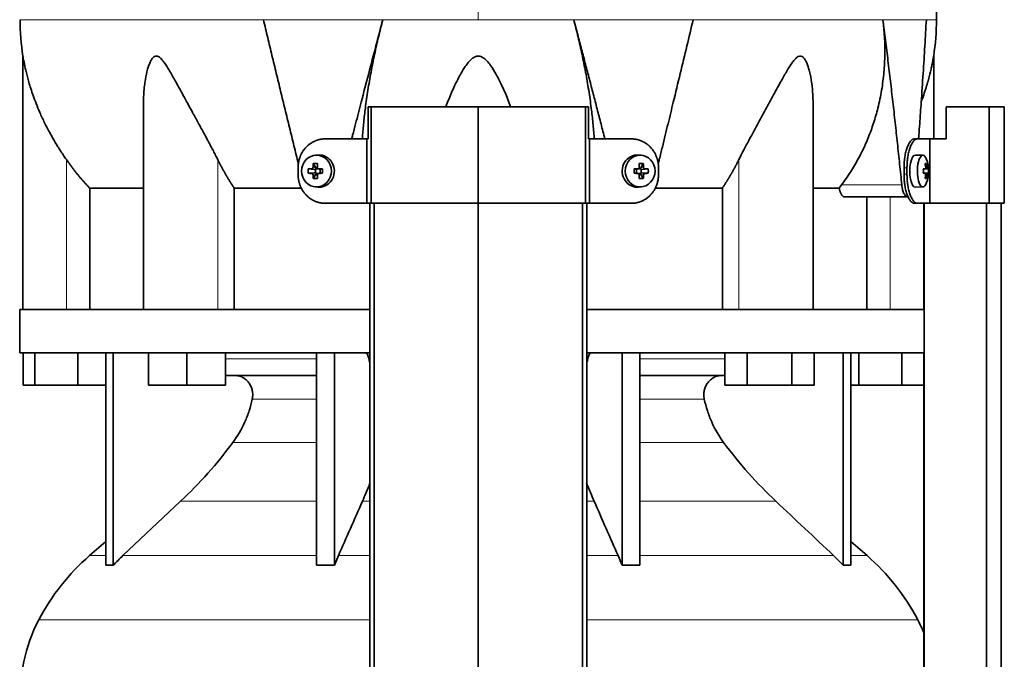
# Model space of a CAD drawing. Header units: millimetres. Extents: x 432 to 1317, y -1117 to 1316.
# Tile 20 of 26: x 440 to 746, y 388 to 587. Entities that reach past the tile are written whole.
import ezdxf

# ---------------------------------------------------------------- set-up
doc = ezdxf.new("R2010")
doc.units = ezdxf.units.MM
for name, color, linetype in [('LOW_334-1', 7, 'Continuous'), ('M5X8_UNI7687', 7, 'Continuous'), ('VSI344-454_TERMI', 7, 'Continuous'), ('VSI344-454_TESTA', 7, 'Continuous'), ('VSI344_DIFFUSORE', 7, 'Continuous')]:
    doc.layers.add(name, color=color, linetype=linetype)

# ---------------------------------------------------------------- blocks, each defined once
blk = doc.blocks.new('SE')
at = {"layer": 'LOW_334-1', "color": 7, "linetype": 'Continuous', "lineweight": 35}
for p, q in [((548.42, 530.14), (548.42, 288.14)), ((549.77, 288.14), (549.77, 530.14)), ((582.12, 288.14), (582.12, 530.14)), ((614.47, 288.14), (614.47, 530.14)), ((615.83, 530.14), (615.83, 288.14)), ((720.56, 530.14), (720.56, 497.14)), ((720.63, 530.14), (720.63, 288.14)), ((740.01, 288.14), (740.01, 530.14)), ((744.56, 288.14), (744.56, 530.14)), ((720.62, 483.64), (720.62, 497.14)), ((720.56, 483.64), (720.56, 288.14))]:
    blk.add_line(p, q, dxfattribs=at)
at = {"layer": 'M5X8_UNI7687', "color": 7, "linetype": 'Continuous', "lineweight": 35}
for p, q in [((532.34, 545.13), (531.49, 545.06)), ((632.75, 545.06), (631.9, 545.13)), ((720.27, 545.07), (717.93, 545.14)), ((530.85, 542.48), (531.62, 541.17)), ((633.39, 542.48), (632.63, 541.17)), ((721.43, 542.48), (721.02, 542.17)), ((529.31, 540.83), (531.15, 540.68)), ((529.31, 539.45), (531.15, 539.61)), ((530.85, 537.81), (531.62, 539.11)), ((531.55, 539.58), (531.55, 540.71)), ((531.72, 540.89), (532.34, 540.89)), ((532.3, 539.39), (531.72, 539.39)), ((532.42, 540.88), (533.01, 540.68)), ((533.01, 539.61), (532.42, 539.41)), ((532.96, 540.7), (532.96, 539.59)), ((533.7, 540.83), (533.09, 540.68)), ((533.7, 539.45), (533.09, 539.61)), ((630.55, 540.83), (631.15, 540.68)), ((630.55, 539.45), (631.15, 539.61)), ((631.23, 540.68), (631.82, 540.88)), ((631.82, 539.41), (631.23, 539.61)), ((631.28, 539.59), (631.28, 540.7)), ((631.87, 540.89), (632.52, 540.89)), ((632.52, 539.39), (631.9, 539.39)), ((633.39, 537.81), (632.63, 539.11)), ((632.69, 540.71), (632.69, 539.58)), ((634.94, 540.83), (633.09, 540.68)), ((634.94, 539.45), (633.09, 539.61)), ((720.4, 540.8), (720.98, 540.85)), ((722, 540.83), (720.4, 540.72)), ((722, 539.45), (720.4, 539.57)), ((720.98, 539.43), (720.4, 539.49)), ((721.43, 537.81), (721.02, 538.11)), ((531.49, 535.23), (532.34, 535.16)), ((631.9, 535.16), (632.75, 535.23)), ((717.93, 535.14), (720.27, 535.21))]:
    blk.add_line(p, q, dxfattribs=at)
at = {"layer": 'M5X8_UNI7687', "color": 4, "linetype": 'Continuous', "lineweight": 9}
for p, q in [((531.15, 540.68), (530.3, 540.85)), ((530.3, 539.43), (531.15, 539.61)), ((530.77, 541.35), (531.62, 541.17)), ((531.62, 539.11), (530.77, 538.93)), ((532.57, 540.85), (533.09, 540.68)), ((533.09, 539.61), (532.57, 539.43)), ((631.15, 540.68), (631.68, 540.85)), ((631.68, 539.43), (631.15, 539.61)), ((632.63, 541.17), (633.48, 541.35)), ((633.48, 538.93), (632.63, 539.11)), ((633.95, 540.85), (633.09, 540.68)), ((633.09, 539.61), (633.95, 539.43)), ((721.8, 540.85), (720.4, 540.73)), ((720.4, 540.8), (720.97, 540.85)), ((720.4, 539.56), (721.8, 539.43)), ((720.97, 539.43), (720.4, 539.49)), ((721.14, 541.31), (721.63, 541.35)), ((721.63, 538.93), (721.14, 538.98))]:
    blk.add_line(p, q, dxfattribs=at)
at = {"layer": 'M5X8_UNI7687', "color": 7, "linetype": 'Continuous', "lineweight": 35}
for centre, radius, start, end in [((712.08, 540.14), 10, 337.7946, 22.2054), ((540.48, 540.14), 11.19, 176.4519, 183.5481), ((499.75, 540.14), 33.96, 358.8317, 1.1683), ((664.5, 540.14), 33.96, 178.8317, 181.1683), ((623.77, 540.14), 11.19, 356.4519, 3.5481), ((712.4, 540.14), 9.62, 355.8727, 4.1273)]:
    blk.add_arc(centre, radius, start, end, dxfattribs=at)
for centre in [(531.85, 540.14), (632.4, 540.14)]:
    blk.add_ellipse(centre, major_axis=(0, -4.93), ratio=0.939693, dxfattribs=at)
for centre, major_axis, ratio, start_param, end_param in [((532.7, 540.14), (0, -5), 0.939693, 0, 3.218028), ((631.54, 540.14), (0, -5), 0.939693, 3.065157, 6.283185), ((717.91, 540.14), (0, 5), 0.34202, 0, 3.151709), ((720.26, 540.14), (0, 4.93), 0.34202, 0, 3.839001), ((720.26, 540.14), (0, 4.93), 0.34202, 5.585777, 6.283185), ((534.96, 540.14), (0, 10), 0.422618, 1.335108, 1.449667), ((534.07, 537.08), (-8.99, 2.22), 0.549436, -1.223909, -1.074217), ((534.67, 540.14), (0, 10), 0.258819, 1.335108, 1.449667), ((630.18, 537.08), (8.99, 2.22), 0.549436, 1.074217, 1.223909), ((629.57, 540.14), (0, 10), 0.258819, -1.449667, -1.335108), ((629.28, 540.14), (0, 10), 0.422618, -1.449667, -1.335108), ((714.16, 537.08), (7.67, 5.19), 0.199978, 0.212267, 0.361959), ((712.15, 540.14), (0, 10), 0.906308, 4.833518, 4.948078), ((712.04, 540.14), (0, 10), 0.965926, 4.833518, 4.948078), ((534.82, 539.99), (-9.99, 0.3), 0.0819, -1.099374, -0.984815), ((534.82, 540.3), (-9.99, -0.3), 0.0819, 0.984815, 1.099374), ((534.96, 540.14), (0, -10), 0.422618, -1.449667, -1.335108), ((531.15, 541.18), (0.805, -0.118), 0.613124, 4.809424, 5.327625), ((531.15, 539.11), (0.805, 0.118), 0.613124, 0.95556, 1.473761), ((531.32, 541.14), (0.03, -0.501), 0.939258, 0.461161, 0.987959), ((531.32, 539.14), (0.03, 0.501), 0.939258, 5.295226, 5.822024), ((531.15, 541.18), (0.521, -0.505), 0.511875, 0.559691, 1.077892), ((531.15, 539.11), (0.521, 0.505), 0.511875, 5.205293, 5.723494), ((534.67, 540.14), (0, -10), 0.258819, -1.449667, -1.335108), ((534.82, 539.99), (-9.99, 0.3), 0.0819, -1.456192, -1.341632), ((534.82, 540.3), (-9.99, -0.3), 0.0819, 1.341632, 1.456192), ((533.09, 541.18), (0.052, 0.506), 0.51441, 3.025925, 3.331693), ((533.09, 539.11), (0.052, -0.506), 0.51441, 2.951492, 3.25726), ((629.43, 539.99), (9.99, 0.3), 0.0819, 1.341632, 1.456192), ((629.43, 540.3), (9.99, -0.3), 0.0819, -1.456192, -1.341632), ((631.15, 541.18), (-0.052, 0.506), 0.51441, 2.951492, 3.25726), ((631.15, 539.11), (-0.052, -0.506), 0.51441, 3.025925, 3.331693), ((629.57, 540.14), (0, -10), 0.258819, 1.335108, 1.449667), ((633.1, 541.18), (-0.521, -0.505), 0.511875, 5.205293, 5.723494), ((632.93, 541.14), (-0.03, -0.501), 0.939258, 5.295226, 5.822024), ((632.93, 539.14), (-0.03, 0.501), 0.939258, 0.461161, 0.987959), ((633.1, 539.11), (-0.521, 0.505), 0.511875, 0.559691, 1.077892), ((633.1, 541.18), (-0.805, -0.118), 0.613124, 0.95556, 1.473761), ((633.1, 539.11), (-0.805, 0.118), 0.613124, 4.809424, 5.327625), ((629.28, 540.14), (0, -10), 0.422618, 1.335108, 1.449667), ((629.43, 539.99), (9.99, 0.3), 0.0819, 0.984815, 1.099374), ((629.43, 540.3), (9.99, -0.3), 0.0819, -1.099374, -0.984815), ((712.1, 539.99), (9.97, 0.82), 0.029809, 0.468971, 0.583531), ((715.21, 540.14), (0, -9.26), 0.562348, 1.49595, 1.645642), ((712.1, 540.3), (9.97, -0.82), 0.029809, -0.583531, -0.468971), ((712.15, 540.14), (0, -10), 0.906308, 1.335108, 1.449667), ((712.04, 540.14), (0, -10), 0.965926, 1.335108, 1.449667), ((712.1, 539.99), (9.97, 0.82), 0.029809, 0.112154, 0.226713), ((712.1, 540.3), (9.97, -0.82), 0.029809, -0.226713, -0.112154), ((534.07, 543.21), (-8.99, -2.22), 0.549436, 1.074217, 1.223909), ((630.18, 543.21), (8.99, -2.22), 0.549436, -1.223909, -1.074217), ((714.16, 543.21), (7.67, -5.19), 0.199978, -0.361959, -0.212267), ((532.7, 540.14), (0, -5), 0.939693, 6.20675, 6.283185), ((631.54, 540.14), (0, -5), 0.939693, 0, 0.076435)]:
    blk.add_ellipse(centre, major_axis=major_axis, ratio=ratio, start_param=start_param, end_param=end_param, dxfattribs=at)
for points in [[(530.3, 540.85), (530.32, 540.85), (530.35, 540.85), (530.39, 540.86), (530.43, 540.87), (530.47, 540.89), (530.51, 540.91), (530.55, 540.94), (530.59, 540.97), (530.62, 541), (530.65, 541.04), (530.68, 541.08), (530.71, 541.12), (530.73, 541.16), (530.74, 541.21), (530.75, 541.25), (530.76, 541.3), (530.77, 541.33), (530.77, 541.35)], [(530.77, 538.93), (530.77, 538.95), (530.76, 538.99), (530.75, 539.03), (530.74, 539.08), (530.73, 539.12), (530.71, 539.17), (530.68, 539.21), (530.65, 539.25), (530.62, 539.28), (530.59, 539.32), (530.55, 539.35), (530.51, 539.37), (530.47, 539.39), (530.43, 539.41), (530.39, 539.42), (530.35, 539.43), (530.32, 539.43), (530.3, 539.43)], [(532.1, 541.35), (532.1, 541.33), (532.1, 541.3), (532.11, 541.25), (532.12, 541.21), (532.13, 541.16), (532.15, 541.12), (532.17, 541.08), (532.2, 541.04), (532.23, 541), (532.27, 540.97), (532.31, 540.94), (532.35, 540.91), (532.39, 540.89), (532.43, 540.87), (532.47, 540.86), (532.52, 540.85), (532.55, 540.85), (532.57, 540.85)], [(532.57, 539.43), (532.55, 539.43), (532.52, 539.43), (532.47, 539.42), (532.43, 539.41), (532.39, 539.39), (532.35, 539.37), (532.31, 539.35), (532.27, 539.32), (532.23, 539.28), (532.2, 539.25), (532.17, 539.21), (532.15, 539.17), (532.13, 539.12), (532.12, 539.08), (532.11, 539.03), (532.1, 538.99), (532.1, 538.95), (532.1, 538.93)], [(631.68, 540.85), (631.69, 540.85), (631.73, 540.85), (631.77, 540.86), (631.82, 540.87), (631.86, 540.89), (631.9, 540.91), (631.94, 540.94), (631.98, 540.97), (632.01, 541), (632.05, 541.04), (632.07, 541.08), (632.1, 541.12), (632.11, 541.16), (632.13, 541.21), (632.14, 541.25), (632.14, 541.3), (632.14, 541.33), (632.14, 541.35)], [(632.14, 538.93), (632.14, 538.95), (632.14, 538.99), (632.14, 539.03), (632.13, 539.08), (632.11, 539.12), (632.1, 539.17), (632.07, 539.21), (632.05, 539.25), (632.01, 539.28), (631.98, 539.32), (631.94, 539.35), (631.9, 539.37), (631.86, 539.39), (631.82, 539.41), (631.77, 539.42), (631.73, 539.43), (631.69, 539.43), (631.68, 539.43)], [(633.48, 541.35), (633.48, 541.33), (633.48, 541.3), (633.49, 541.25), (633.5, 541.21), (633.52, 541.16), (633.54, 541.12), (633.56, 541.08), (633.59, 541.04), (633.63, 541), (633.66, 540.97), (633.7, 540.94), (633.74, 540.91), (633.78, 540.89), (633.82, 540.87), (633.86, 540.86), (633.9, 540.85), (633.93, 540.85), (633.95, 540.85)], [(633.95, 539.43), (633.93, 539.43), (633.9, 539.43), (633.86, 539.42), (633.82, 539.41), (633.78, 539.39), (633.74, 539.37), (633.7, 539.35), (633.66, 539.32), (633.63, 539.28), (633.59, 539.25), (633.56, 539.21), (633.54, 539.17), (633.52, 539.12), (633.5, 539.08), (633.49, 539.03), (633.48, 538.99), (633.48, 538.95), (633.48, 538.93)], [(720.97, 540.85), (720.98, 540.85), (721, 540.85), (721.02, 540.86), (721.04, 540.87), (721.06, 540.89), (721.07, 540.91), (721.09, 540.94), (721.1, 540.97), (721.12, 541), (721.13, 541.04), (721.14, 541.08), (721.14, 541.12), (721.15, 541.16), (721.15, 541.21), (721.15, 541.25), (721.15, 541.3), (721.15, 541.33), (721.14, 541.35)], [(721.14, 538.93), (721.15, 538.95), (721.15, 538.99), (721.15, 539.03), (721.15, 539.08), (721.15, 539.12), (721.14, 539.17), (721.14, 539.21), (721.13, 539.25), (721.12, 539.28), (721.1, 539.32), (721.09, 539.35), (721.07, 539.37), (721.06, 539.39), (721.04, 539.41), (721.02, 539.42), (721, 539.43), (720.98, 539.43), (720.97, 539.43)], [(721.63, 541.35), (721.63, 541.33), (721.64, 541.3), (721.64, 541.25), (721.65, 541.21), (721.66, 541.16), (721.67, 541.12), (721.68, 541.08), (721.69, 541.04), (721.7, 541), (721.72, 540.97), (721.73, 540.94), (721.74, 540.91), (721.75, 540.89), (721.76, 540.87), (721.78, 540.86), (721.79, 540.85), (721.8, 540.85), (721.8, 540.85)], [(721.8, 539.43), (721.8, 539.43), (721.79, 539.43), (721.78, 539.42), (721.76, 539.41), (721.75, 539.39), (721.74, 539.37), (721.73, 539.35), (721.72, 539.32), (721.7, 539.28), (721.69, 539.25), (721.68, 539.21), (721.67, 539.17), (721.66, 539.12), (721.65, 539.08), (721.64, 539.03), (721.64, 538.99), (721.63, 538.95), (721.63, 538.93)]]:
    blk.add_open_spline(points, degree=3, dxfattribs=at)
at = {"layer": 'VSI344-454_TERMI', "color": 7, "linetype": 'Continuous', "lineweight": 35}
for p, q in [((548.83, 560.14), (547.9, 560.14)), ((547.9, 560.14), (547.9, 550.14)), ((582.12, 560.14), (548.83, 560.14)), ((548.83, 560.14), (548.83, 530.14)), ((615.42, 560.14), (582.12, 560.14)), ((582.12, 560.14), (582.12, 530.14)), ((616.35, 560.14), (615.42, 560.14)), ((615.42, 560.14), (615.42, 530.14)), ((616.35, 560.14), (616.35, 550.14)), ((740.89, 560.14), (727.55, 560.14)), ((727.55, 560.14), (727.55, 550.14)), ((745.57, 560.14), (740.89, 560.14)), ((740.89, 560.14), (740.89, 530.14)), ((745.57, 560.14), (745.57, 530.14)), ((534.53, 550.14), (547.54, 550.14)), ((547.54, 530.14), (547.54, 550.14)), ((547.54, 550.14), (547.9, 550.14)), ((616.71, 550.14), (616.35, 550.14)), ((629.72, 550.14), (616.71, 550.14)), ((616.71, 550.14), (616.71, 530.14)), ((717.64, 550.14), (718.56, 550.14)), ((718.56, 550.14), (722.42, 550.14)), ((722.42, 530.14), (722.42, 550.14)), ((722.42, 550.14), (727.55, 550.14)), ((526.12, 539.14), (526.12, 541.14)), ((638.12, 539.14), (638.12, 541.14)), ((714.41, 539.14), (714.41, 541.14)), ((715.33, 539.14), (715.33, 541.14)), ((534.53, 530.14), (547.54, 530.14)), ((548.83, 530.14), (547.54, 530.14)), ((582.12, 530.14), (548.83, 530.14)), ((615.42, 530.14), (582.12, 530.14)), ((616.71, 530.14), (615.42, 530.14)), ((629.72, 530.14), (616.71, 530.14)), ((718.56, 530.14), (717.64, 530.14)), ((718.56, 530.14), (722.42, 530.14)), ((740.89, 530.14), (722.42, 530.14)), ((745.57, 530.14), (740.89, 530.14))]:
    blk.add_line(p, q, dxfattribs=at)
at = {"layer": 'VSI344-454_TERMI', "color": 4, "linetype": 'Continuous', "lineweight": 9}
for p, q in [((714.41, 541.14), (715.33, 541.14)), ((715.33, 539.14), (714.41, 539.14))]:
    blk.add_line(p, q, dxfattribs=at)
at = {"layer": 'VSI344-454_TERMI', "color": 7, "linetype": 'Continuous', "lineweight": 35}
for points, knots in [([(534.53, 550.14), (534.43, 550.14), (534.25, 550.14), (533.97, 550.12), (533.69, 550.1), (533.42, 550.07), (533.14, 550.02), (532.87, 549.97), (532.6, 549.91), (532.34, 549.84), (532.07, 549.76), (531.81, 549.67), (531.54, 549.57), (531.12, 549.39), (530.53, 549.09), (529.83, 548.64), (529.17, 548.11), (528.55, 547.52), (528, 546.86), (527.51, 546.15), (527.09, 545.39), (526.78, 544.68), (526.56, 544.04), (526.4, 543.47), (526.28, 542.9), (526.19, 542.32), (526.13, 541.73), (526.13, 541.34), (526.12, 541.14)], [0, 0, 0, 0, 0.021018, 0.041934, 0.062771, 0.083551, 0.104296, 0.125029, 0.145772, 0.166549, 0.18738, 0.20829, 0.2293, 0.250431, 0.312491, 0.374707, 0.437523, 0.500061, 0.56259, 0.62542, 0.687635, 0.749712, 0.791848, 0.833577, 0.875076, 0.916525, 0.958107, 1, 1, 1, 1]), ([(638.12, 541.14), (638.12, 541.24), (638.12, 541.44), (638.11, 541.73), (638.09, 542.03), (638.05, 542.32), (638.01, 542.61), (637.97, 542.9), (637.91, 543.18), (637.84, 543.47), (637.77, 543.75), (637.68, 544.03), (637.59, 544.31), (637.43, 544.77), (637.15, 545.39), (636.73, 546.15), (636.24, 546.86), (635.69, 547.52), (635.08, 548.11), (634.42, 548.64), (633.71, 549.09), (633.05, 549.43), (632.44, 549.67), (631.91, 549.84), (631.37, 549.98), (630.83, 550.07), (630.28, 550.13), (629.9, 550.14), (629.72, 550.14)], [0, 0, 0, 0, 0.020997, 0.041894, 0.062713, 0.083478, 0.10421, 0.124932, 0.145667, 0.166438, 0.187266, 0.208174, 0.229186, 0.250321, 0.31238, 0.374613, 0.43743, 0.499972, 0.562502, 0.625326, 0.687533, 0.749602, 0.791735, 0.83347, 0.874983, 0.916456, 0.958069, 1, 1, 1, 1]), ([(714.41, 541.14), (714.41, 541.24), (714.41, 541.44), (714.42, 541.73), (714.42, 542.03), (714.44, 542.32), (714.45, 542.61), (714.47, 542.9), (714.5, 543.18), (714.53, 543.47), (714.56, 543.75), (714.59, 544.03), (714.63, 544.31), (714.7, 544.77), (714.81, 545.39), (714.98, 546.15), (715.18, 546.86), (715.41, 547.52), (715.65, 548.11), (715.91, 548.64), (716.18, 549.09), (716.43, 549.43), (716.66, 549.67), (716.85, 549.84), (717.05, 549.98), (717.24, 550.07), (717.44, 550.13), (717.57, 550.14), (717.64, 550.14)], [0, 0, 0, 0, 0.020997, 0.041894, 0.062714, 0.083478, 0.10421, 0.124932, 0.145667, 0.166438, 0.187266, 0.208175, 0.229186, 0.250321, 0.312381, 0.374613, 0.43743, 0.499971, 0.5625, 0.625324, 0.687531, 0.7496, 0.791733, 0.833468, 0.874982, 0.916455, 0.958068, 1, 1, 1, 1]), ([(718.56, 550.14), (718.53, 550.14), (718.46, 550.14), (718.36, 550.12), (718.27, 550.1), (718.17, 550.07), (718.07, 550.02), (717.97, 549.97), (717.87, 549.91), (717.78, 549.84), (717.68, 549.76), (717.58, 549.67), (717.48, 549.57), (717.32, 549.39), (717.1, 549.09), (716.83, 548.64), (716.57, 548.11), (716.33, 547.52), (716.11, 546.86), (715.91, 546.15), (715.73, 545.39), (715.61, 544.68), (715.51, 544.04), (715.45, 543.47), (715.39, 542.9), (715.36, 542.32), (715.33, 541.73), (715.33, 541.34), (715.33, 541.14)], [0, 0, 0, 0, 0.021018, 0.041934, 0.062771, 0.083551, 0.104296, 0.125029, 0.145772, 0.166549, 0.18738, 0.20829, 0.2293, 0.250431, 0.312491, 0.374707, 0.437523, 0.500061, 0.56259, 0.62542, 0.687635, 0.749712, 0.791848, 0.833577, 0.875076, 0.916525, 0.958107, 1, 1, 1, 1]), ([(526.12, 539.14), (526.12, 539.04), (526.13, 538.85), (526.14, 538.55), (526.16, 538.26), (526.19, 537.97), (526.23, 537.67), (526.28, 537.39), (526.34, 537.1), (526.4, 536.81), (526.48, 536.53), (526.56, 536.25), (526.65, 535.97), (526.82, 535.51), (527.09, 534.89), (527.51, 534.14), (528, 533.42), (528.55, 532.77), (529.17, 532.17), (529.83, 531.64), (530.53, 531.19), (531.2, 530.86), (531.8, 530.61), (532.33, 530.44), (532.87, 530.31), (533.42, 530.21), (533.97, 530.15), (534.34, 530.15), (534.53, 530.14)], [0, 0, 0, 0, 0.020997, 0.041894, 0.062713, 0.083478, 0.10421, 0.124932, 0.145667, 0.166438, 0.187266, 0.208174, 0.229186, 0.250321, 0.31238, 0.374613, 0.43743, 0.499972, 0.562502, 0.625326, 0.687533, 0.749602, 0.791735, 0.83347, 0.874983, 0.916456, 0.958069, 1, 1, 1, 1]), ([(629.72, 530.14), (629.81, 530.14), (630, 530.14), (630.28, 530.16), (630.55, 530.18), (630.83, 530.22), (631.1, 530.26), (631.37, 530.31), (631.64, 530.37), (631.91, 530.45), (632.18, 530.53), (632.44, 530.62), (632.7, 530.72), (633.13, 530.9), (633.71, 531.19), (634.42, 531.64), (635.08, 532.17), (635.69, 532.77), (636.24, 533.42), (636.73, 534.13), (637.15, 534.89), (637.46, 535.6), (637.69, 536.25), (637.85, 536.81), (637.97, 537.39), (638.06, 537.96), (638.11, 538.55), (638.12, 538.94), (638.12, 539.14)], [0, 0, 0, 0, 0.021018, 0.041934, 0.062771, 0.083551, 0.104296, 0.125029, 0.145772, 0.166549, 0.18738, 0.20829, 0.2293, 0.250431, 0.312491, 0.374707, 0.437523, 0.500061, 0.56259, 0.62542, 0.687635, 0.749712, 0.791848, 0.833577, 0.875076, 0.916525, 0.958107, 1, 1, 1, 1]), ([(717.64, 530.14), (717.6, 530.14), (717.54, 530.14), (717.44, 530.16), (717.34, 530.18), (717.24, 530.22), (717.15, 530.26), (717.05, 530.31), (716.95, 530.37), (716.85, 530.45), (716.75, 530.53), (716.66, 530.62), (716.56, 530.72), (716.4, 530.9), (716.18, 531.19), (715.91, 531.64), (715.65, 532.17), (715.41, 532.77), (715.18, 533.42), (714.98, 534.13), (714.81, 534.89), (714.68, 535.6), (714.59, 536.25), (714.52, 536.81), (714.47, 537.39), (714.44, 537.96), (714.41, 538.55), (714.41, 538.94), (714.41, 539.14)], [0, 0, 0, 0, 0.021018, 0.041935, 0.062772, 0.083552, 0.104298, 0.125031, 0.145774, 0.166551, 0.187383, 0.208292, 0.229302, 0.250433, 0.312493, 0.374709, 0.437524, 0.500062, 0.56259, 0.62542, 0.687635, 0.749712, 0.791848, 0.833577, 0.875075, 0.916525, 0.958107, 1, 1, 1, 1]), ([(715.33, 539.14), (715.33, 539.04), (715.33, 538.85), (715.34, 538.55), (715.35, 538.26), (715.36, 537.97), (715.38, 537.67), (715.4, 537.39), (715.42, 537.1), (715.45, 536.81), (715.48, 536.53), (715.51, 536.25), (715.55, 535.97), (715.62, 535.51), (715.73, 534.89), (715.91, 534.14), (716.11, 533.42), (716.33, 532.77), (716.57, 532.17), (716.83, 531.64), (717.1, 531.19), (717.35, 530.86), (717.58, 530.61), (717.77, 530.44), (717.97, 530.31), (718.17, 530.21), (718.36, 530.15), (718.49, 530.15), (718.56, 530.14)], [0, 0, 0, 0, 0.020997, 0.041894, 0.062713, 0.083478, 0.10421, 0.124932, 0.145667, 0.166438, 0.187266, 0.208174, 0.229186, 0.250321, 0.31238, 0.374613, 0.43743, 0.499972, 0.562502, 0.625326, 0.687533, 0.749602, 0.791735, 0.83347, 0.874983, 0.916456, 0.958069, 1, 1, 1, 1])]:
    blk.add_open_spline(points, degree=3, knots=knots, dxfattribs=at)
at = {"layer": 'VSI344-454_TESTA', "color": 4, "linetype": 'Continuous', "lineweight": 9}
for p, q in [((582.12, 723.6), (582.12, 587.18)), ((552.46, 587.17), (515.35, 587.17)), ((648.89, 587.17), (611.79, 587.17)), ((721.35, 587.17), (707.85, 587.17)), ((454.12, 497.14), (454.12, 543.72)), ((501.16, 497.14), (501.16, 543.72)), ((663.09, 497.14), (663.09, 543.72)), ((694.98, 535.85), (713.72, 535.85)), ((710.12, 497.14), (710.12, 532.14))]:
    blk.add_line(p, q, dxfattribs=at)
at = {"layer": 'VSI344-454_TESTA', "color": 7, "linetype": 'Continuous', "lineweight": 35}
for p, q in [((440.62, 575.91), (440.62, 497.14)), ((723.62, 550.14), (723.62, 575.91)), ((478.11, 561.51), (478.11, 497.14)), ((686.13, 497.14), (686.13, 561.51)), ((694.26, 534.84), (694.98, 535.85)), ((461.38, 534.85), (461.38, 497.14)), ((527.14, 534.85), (506.29, 534.85)), ((506.29, 534.85), (506.29, 497.14)), ((657.96, 534.85), (637.11, 534.85)), ((657.96, 534.85), (657.96, 497.14)), ((694.26, 534.85), (686.24, 534.85)), ((695.89, 532.14), (715.49, 532.14)), ((702.87, 532.14), (702.87, 497.14))]:
    blk.add_line(p, q, dxfattribs=at)
for centre, start, end in [((516.08, 587.27), 180.0677, 188.5932), ((648.16, 587.27), 351.4074, 359.9323)]:
    blk.add_arc(centre, 76.32, start, end, dxfattribs=at)
for points, degree, knots in [([(724.46, 587.18), (724.43, 591.56), (724.36, 599.38), (724.12, 612.52), (723.6, 625.82), (722.69, 639.27), (721.2, 652.75), (719.13, 664.76), (716.58, 675.23), (713.71, 684.07), (710.33, 692.65), (706.61, 700.92), (702.94, 708.9), (699.67, 716.57), (698.2, 721.19), (697.43, 723.65)], 3, [0, 0, 0, 0, 0.084989, 0.179504, 0.274618, 0.37022, 0.466389, 0.563606, 0.629682, 0.695896, 0.761642, 0.826108, 0.888953, 0.950047, 1, 1, 1, 1]), ([(542.78, 550.14), (542.88, 550.53), (543.28, 552.09), (543.98, 554.79), (544.87, 558.19), (546.22, 563.41), (548.03, 570.34), (550.27, 578.89), (551.74, 584.46), (552.46, 587.17)], 3, [0.2784568, 0.2784568, 0.2784568, 0.2784568, 0.3008671, 0.3697767, 0.4361634, 0.5000272, 0.6747049, 0.8413625, 1, 1, 1, 1]), ([(552.46, 587.17), (552.23, 586.29), (551.77, 584.52), (551.11, 581.84), (550.48, 579.14), (549.88, 576.4), (549.31, 573.65), (548.78, 570.87), (548.28, 568.09), (547.82, 565.29), (547.4, 562.49), (546.95, 559.18), (546.52, 555.41), (546.23, 552.23), (546.11, 550.48), (546.08, 550.1)], 3, [0, 0, 0, 0, 0.047428, 0.0954655, 0.1441115, 0.1933651, 0.2432253, 0.2936913, 0.3447621, 0.3964371, 0.4487155, 0.5015965, 0.5840144, 0.6666893, 0.6897009, 0.6897009, 0.6897009, 0.6897009]), ([(618.16, 550.13), (618.15, 550.25), (618.09, 551.12), (617.97, 552.75), (617.75, 555.04), (617.51, 557.36), (617.1, 560.75), (616.46, 565.24), (615.5, 570.83), (614.39, 576.36), (613.17, 581.81), (612.24, 585.4), (611.79, 587.17)], 3, [0.3109182, 0.3109182, 0.3109182, 0.3109182, 0.3183027, 0.3634614, 0.4085429, 0.4535475, 0.4984754, 0.6036235, 0.7063566, 0.8066685, 0.9045521, 1, 1, 1, 1]), ([(638.01, 542.37), (638.13, 542.86), (638.57, 544.61), (639.3, 547.58), (640.2, 551.25), (641.06, 554.79), (641.9, 558.19), (643.17, 563.41), (644.85, 570.34), (646.91, 578.89), (648.25, 584.46), (648.89, 587.17)], 3, [0.1270495, 0.1270495, 0.1270495, 0.1270495, 0.1554786, 0.2294336, 0.3008657, 0.369775, 0.4361614, 0.5000249, 0.6746983, 0.8413566, 1, 1, 1, 1]), ([(694.98, 535.85), (695.46, 536.49), (696.41, 537.78), (697.75, 539.79), (699.01, 541.84), (700.2, 543.94), (701.31, 546.08), (702.34, 548.27), (703.29, 550.49), (704.17, 552.75), (704.96, 555.04), (705.67, 557.36), (706.59, 560.75), (707.52, 565.24), (708.23, 570.83), (708.51, 576.36), (708.41, 581.81), (708.03, 585.4), (707.85, 587.17)], 3, [0, 0, 0, 0, 0.045711, 0.091341, 0.136891, 0.182361, 0.227753, 0.273067, 0.318303, 0.363461, 0.408543, 0.453548, 0.498475, 0.603623, 0.706357, 0.806668, 0.904552, 1, 1, 1, 1]), ([(718.93, 550.14), (718.96, 550.53), (719.08, 552.09), (719.27, 554.79), (719.52, 558.19), (719.88, 563.41), (720.34, 570.34), (720.88, 578.89), (721.2, 584.46), (721.35, 587.17)], 3, [0.2784556, 0.2784556, 0.2784556, 0.2784556, 0.3008657, 0.369775, 0.4361614, 0.5000249, 0.6746983, 0.8413566, 1, 1, 1, 1]), ([(454.12, 543.72), (453.82, 544.15), (453.21, 545.03), (452.31, 546.4), (451.33, 547.96), (450.27, 549.71), (448.89, 552.15), (447.39, 555.03), (445.92, 558.2), (444.75, 561.02), (443.82, 563.51), (443.08, 565.73), (442.32, 568.24), (441.72, 570.49), (441.27, 572.47), (441.02, 573.7), (440.82, 574.75), (440.68, 575.54), (440.63, 575.86), (440.62, 575.88), (440.62, 575.88)], 3, [0, 0, 0, 0, 0.020247, 0.0413012, 0.0631676, 0.0911499, 0.1206822, 0.1725651, 0.2189806, 0.2600001, 0.2962057, 0.3283254, 0.3570821, 0.4069553, 0.4285992, 0.4484587, 0.4665056, 0.4826091, 0.4971306, 0.5000368, 0.5000368, 0.5000368, 0.5000368]), ([(501.16, 543.72), (500.94, 544.15), (500.5, 545.03), (499.8, 546.4), (498.99, 547.96), (498.05, 549.71), (496.73, 552.15), (495.16, 555.03), (493.43, 558.2), (491.88, 561.02), (490.52, 563.51), (489.31, 565.73), (487.93, 568.24), (486.68, 570.49), (485.48, 572.47), (484.67, 573.7), (483.87, 574.75), (483.08, 575.54), (482.23, 575.97), (481.42, 575.78), (480.78, 575.12), (480.24, 574.19), (479.77, 573.06), (479.19, 571.2), (478.73, 569.03), (478.38, 566.55), (478.18, 564.37), (478.12, 562.66), (478.11, 561.7), (478.11, 561.51)], 3, [0, 0, 0, 0, 0.020247, 0.0413012, 0.0631676, 0.0911499, 0.1206822, 0.1725651, 0.2189806, 0.2600001, 0.2962057, 0.3283254, 0.3570821, 0.4069553, 0.4285992, 0.4484587, 0.4665056, 0.4826091, 0.4971306, 0.5113122, 0.5266668, 0.543344, 0.562023, 0.5826937, 0.6304427, 0.6595254, 0.6923195, 0.7261108, 0.7344062, 0.7344062, 0.7344062, 0.7344062]), ([(592.18, 560.14), (591.91, 560.9), (591.07, 563.08), (589.62, 566.44), (587.83, 569.98), (586.26, 572.6), (585.01, 574.2), (584.05, 575.11), (583.2, 575.7), (582.12, 575.96), (581.04, 575.7), (580.08, 575.04), (579.16, 574.09), (578.29, 572.96), (577.4, 571.61), (576.18, 569.52), (574.62, 566.42), (573.17, 563.06), (572.34, 560.89), (572.06, 560.14)], 3, [0.2456134, 0.2456134, 0.2456134, 0.2456134, 0.2789295, 0.3409942, 0.392778, 0.4359518, 0.4604978, 0.4716154, 0.4871189, 0.5000341, 0.5129562, 0.5284792, 0.5444389, 0.5641957, 0.583938, 0.6074587, 0.6593255, 0.7214848, 0.7543968, 0.7543968, 0.7543968, 0.7543968]), ([(686.13, 561.51), (686.13, 562.21), (686.1, 563.64), (685.95, 565.73), (685.65, 568.24), (685.23, 570.49), (684.67, 572.47), (684.22, 573.7), (683.71, 574.75), (683.11, 575.54), (682.36, 575.97), (681.51, 575.78), (680.71, 575.12), (679.93, 574.19), (679.14, 573.06), (677.98, 571.2), (676.75, 569.03), (675.38, 566.55), (674.19, 564.37), (672.95, 562.1), (671.29, 559.05), (669.54, 555.87), (667.78, 552.64), (666.24, 549.79), (664.65, 546.82), (663.59, 544.72), (663.09, 543.72)], 3, [0.2656245, 0.2656245, 0.2656245, 0.2656245, 0.2962057, 0.3283254, 0.3570821, 0.4069553, 0.4285992, 0.4484587, 0.4665056, 0.4826091, 0.4971306, 0.5113122, 0.5266668, 0.543344, 0.562023, 0.5826937, 0.6304427, 0.6595254, 0.6923195, 0.7261108, 0.7592332, 0.8259403, 0.8657684, 0.9022453, 0.9533075, 1, 1, 1, 1]), ([(723.62, 575.88), (723.62, 575.88), (723.6, 575.74), (723.49, 575.12), (723.32, 574.19), (723.1, 573.06), (722.69, 571.2), (722.15, 569.03), (721.43, 566.55), (720.72, 564.37), (720.14, 562.75), (719.81, 561.87), (719.77, 561.77)], 3, [0.5000365, 0.5000365, 0.5000365, 0.5000365, 0.5113122, 0.5266668, 0.543344, 0.562023, 0.5826937, 0.6304427, 0.6595254, 0.6923195, 0.7261108, 0.7306461, 0.7306461, 0.7306461, 0.7306461]), ([(461.38, 534.85), (459.38, 536.95), (457.56, 539.17), (455.76, 541.37), (454.12, 543.72)], 2, [0, 0, 0, 0.5, 0.5, 1, 1, 1]), ([(506.29, 534.85), (504.87, 536.95), (503.59, 539.17), (502.32, 541.37), (501.16, 543.72)], 2, [0, 0, 0, 0.5, 0.5, 1, 1, 1]), ([(663.09, 543.72), (661.93, 541.37), (660.65, 539.17), (659.37, 536.95), (657.96, 534.85)], 2, [0, 0, 0, 0.5, 0.5, 1, 1, 1]), ([(713.72, 535.85), (713.73, 535.77), (713.75, 535.62), (713.78, 535.4), (713.81, 535.18), (713.85, 534.97), (713.89, 534.76), (713.93, 534.56), (714.02, 534.2), (714.16, 533.71), (714.39, 533.16), (714.64, 532.71), (714.87, 532.44), (715.06, 532.29), (715.2, 532.2), (715.35, 532.15), (715.44, 532.15), (715.49, 532.14)], 3, [0, 0, 0, 0, 0.036137, 0.072006, 0.107687, 0.143258, 0.1788, 0.214393, 0.250117, 0.375419, 0.499764, 0.624342, 0.749875, 0.812239, 0.874428, 0.936872, 1, 1, 1, 1]), ([(461.38, 534.85), (462.01, 534.84), (463.04, 534.84), (465.88, 534.84), (467.69, 534.84), (472.05, 534.84), (474.6, 534.84), (477.67, 534.84), (477.83, 534.84), (478, 534.84)], 3, [0, 0, 0, 0, 0.25, 0.25, 0.5, 0.5, 0.75, 0.75, 0.764371, 0.764371, 0.764371, 0.764371]), ([(695.89, 532.14), (695.87, 532.14), (695.81, 532.15), (695.73, 532.16), (695.65, 532.19), (695.57, 532.22), (695.49, 532.27), (695.36, 532.36), (695.18, 532.54), (694.96, 532.85), (694.75, 533.24), (694.59, 533.63), (694.48, 533.97), (694.39, 534.25), (694.32, 534.54), (694.28, 534.74), (694.26, 534.85)], 3, [0, 0, 0, 0, 0.041685, 0.083129, 0.124417, 0.165635, 0.206869, 0.248205, 0.373034, 0.498358, 0.621809, 0.745536, 0.809628, 0.873199, 0.936554, 1, 1, 1, 1])]:
    blk.add_open_spline(points, degree=degree, knots=knots, dxfattribs=at)
at = {"layer": 'VSI344-454_TESTA', "color": 4, "linetype": 'Continuous', "lineweight": 9}
for points, weights in [([(439.77, 587.17), (439.77, 587.17), (471.79, 587.17), (515.35, 587.17)], [0.630185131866, 0.663633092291, 0.786904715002, 1]), ([(552.46, 587.17), (562.22, 587.18), (572.14, 587.18), (582.12, 587.18)], [1, 0.996331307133, 0.996331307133, 1])]:
    blk.add_rational_spline(points, weights, degree=3, dxfattribs=at)
at = {"layer": 'VSI344-454_TESTA', "color": 7, "linetype": 'Continuous', "lineweight": 35}
for points in [[(526.23, 542.4), (520.68, 564.87), (515.35, 587.17)], [(621.46, 550.14), (616.67, 568.72), (611.79, 587.17)], [(713.72, 535.85), (711.09, 561.62), (707.85, 587.17)]]:
    blk.add_open_spline(points, degree=2, dxfattribs=at)
at = {"layer": 'VSI344-454_TESTA', "color": 4, "linetype": 'Continuous', "lineweight": 9}
for points in [[(611.79, 587.17), (602.04, 587.18), (592.08, 587.18), (582.12, 587.18)], [(724.48, 587.18), (724.48, 587.18), (723.43, 587.18), (721.35, 587.17)]]:
    blk.add_open_spline(points, degree=3, dxfattribs=at)
blk.add_open_spline([(707.85, 587.17), (704.54, 587.18), (700.77, 587.18), (692.38, 587.18), (687.77, 587.18), (677.8, 587.18), (672.44, 587.18), (661.1, 587.18), (655.12, 587.18), (648.89, 587.17)], degree=3, knots=[0, 0, 0, 0, 0.25, 0.25, 0.5, 0.5, 0.75, 0.75, 1, 1, 1, 1], dxfattribs=at)
at = {"layer": 'VSI344_DIFFUSORE', "color": 7, "linetype": 'Continuous', "lineweight": 35}
for p, q in [((548.42, 497.14), (439.62, 497.14)), ((439.62, 497.14), (439.62, 483.64)), ((720.62, 497.14), (615.83, 497.14)), ((548.42, 483.64), (439.62, 483.64)), ((440.74, 473.64), (440.74, 483.64)), ((444.33, 473.64), (444.33, 483.64)), ((457.71, 473.64), (457.71, 483.64)), ((466.41, 417.68), (466.41, 483.64)), ((468.71, 417.68), (468.71, 483.64)), ((479.61, 473.64), (479.61, 483.64)), ((491.61, 473.64), (491.61, 483.64)), ((503.61, 473.64), (503.61, 483.64)), ((531.9, 417.68), (531.9, 483.64)), ((537.44, 417.68), (537.44, 483.64)), ((720.62, 483.64), (615.83, 483.64)), ((626.8, 417.68), (626.8, 483.64)), ((632.35, 417.68), (632.35, 483.64)), ((658.78, 473.64), (658.78, 483.64)), ((665.7, 473.64), (665.7, 483.64)), ((679.56, 473.64), (679.56, 483.64)), ((686.49, 473.64), (686.49, 483.64)), ((695.54, 417.68), (695.54, 483.64)), ((697.83, 417.68), (697.83, 483.64)), ((700.33, 473.64), (700.33, 483.64)), ((713.71, 473.64), (713.71, 483.64)), ((531.9, 476.64), (503.61, 476.64)), ((658.78, 476.64), (632.35, 476.64)), ((444.33, 473.64), (440.74, 473.64)), ((457.71, 473.64), (444.33, 473.64)), ((466.41, 473.64), (457.71, 473.64)), ((491.61, 473.64), (479.61, 473.64)), ((503.61, 473.64), (491.61, 473.64)), ((665.7, 473.64), (658.78, 473.64)), ((679.56, 473.64), (665.7, 473.64)), ((686.49, 473.64), (679.56, 473.64)), ((700.33, 473.64), (697.83, 473.64)), ((713.71, 473.64), (700.33, 473.64)), ((720.56, 473.64), (713.71, 473.64)), ((489.63, 437.55), (471.71, 420.69)), ((466.41, 425.11), (461.33, 420.69)), ((702.92, 420.69), (697.83, 425.11)), ((537.44, 417.68), (538.68, 420.69)), ((692.54, 420.69), (695.54, 417.68)), ((531.9, 417.68), (537.44, 417.68)), ((695.54, 417.68), (697.83, 417.68))]:
    blk.add_line(p, q, dxfattribs=at)
at = {"layer": 'VSI344_DIFFUSORE', "color": 4, "linetype": 'Continuous', "lineweight": 9}
for p, q in [((503.61, 481.86), (531.9, 481.86)), ((548.11, 481.86), (548.42, 481.86)), ((615.83, 481.86), (616.13, 481.86)), ((632.35, 481.86), (658.78, 481.86)), ((531.9, 469.31), (511.9, 469.31)), ((652.35, 469.31), (632.35, 469.31)), ((505.88, 455.84), (531.9, 455.84)), ((632.35, 455.84), (658.36, 455.84)), ((489.63, 437.55), (531.9, 437.55)), ((546.11, 437.55), (548.42, 437.55)), ((615.83, 437.55), (618.14, 437.55)), ((632.35, 437.55), (674.61, 437.55)), ((461.33, 420.69), (466.41, 420.69)), ((471.71, 420.69), (531.9, 420.69)), ((538.68, 420.69), (548.42, 420.69)), ((615.83, 420.69), (625.56, 420.69)), ((692.54, 420.69), (632.35, 420.69)), ((697.83, 420.69), (702.92, 420.69)), ((548.42, 400.7), (445.55, 400.7)), ((718.7, 400.7), (615.83, 400.7))]:
    blk.add_line(p, q, dxfattribs=at)
at = {"layer": 'VSI344_DIFFUSORE', "color": 7, "linetype": 'Continuous', "lineweight": 35}
for centre, radius, start, end in [((506.29, 368.97), 68.53, 131, 152.418), ((657.95, 368.97), 68.53, 27.582, 49), ((489.8, 377.58), 49.92, 152.418, 183.9452), ((674.45, 377.58), 49.92, 22.5431, 27.582)]:
    blk.add_arc(centre, radius, start, end, dxfattribs=at)
for points, knots in [([(547.04, 483.64), (547.1, 483.64), (547.15, 483.63), (547.26, 483.59), (547.32, 483.56), (547.48, 483.44), (547.58, 483.32), (547.77, 483), (547.86, 482.81), (547.97, 482.48), (548, 482.36), (548.06, 482.12), (548.09, 481.99), (548.11, 481.86)], [0, 0, 0, 0, 0.125, 0.125, 0.25, 0.25, 0.5, 0.5, 0.75, 0.75, 0.875, 0.875, 1, 1, 1, 1]), ([(617.2, 483.64), (617.15, 483.64), (617.09, 483.63), (616.98, 483.59), (616.93, 483.56), (616.77, 483.44), (616.66, 483.32), (616.47, 483), (616.39, 482.81), (616.28, 482.48), (616.25, 482.36), (616.18, 482.12), (616.16, 481.99), (616.13, 481.86)], [0, 0, 0, 0, 0.125, 0.125, 0.25, 0.25, 0.5, 0.5, 0.75, 0.75, 0.875, 0.875, 1, 1, 1, 1]), ([(548.4, 480.52), (548.38, 480.6), (548.37, 480.67), (548.26, 481.1), (548.18, 481.47), (548.11, 481.86)], [0.8491188, 0.8491188, 0.8491188, 0.8491188, 0.875, 0.875, 1, 1, 1, 1]), ([(615.84, 480.52), (615.86, 480.6), (615.88, 480.67), (615.99, 481.1), (616.07, 481.47), (616.13, 481.86)], [0.8491188, 0.8491188, 0.8491188, 0.8491188, 0.875, 0.875, 1, 1, 1, 1]), ([(511.9, 469.31), (511.99, 469.74), (512.04, 470.2), (512.04, 471.09), (511.99, 471.54), (511.85, 472.2), (511.79, 472.42), (511.66, 472.84), (511.58, 473.05), (511.3, 473.66), (511.08, 474.04), (510.7, 474.56), (510.56, 474.73), (510.26, 475.05), (510.11, 475.2), (509.78, 475.48), (509.62, 475.6), (509.27, 475.84), (509.08, 475.95), (508.52, 476.24), (508.13, 476.39), (507.52, 476.54), (507.32, 476.58), (506.9, 476.63), (506.7, 476.64), (506.49, 476.64)], [0, 0, 0, 0, 0.125, 0.125, 0.25, 0.25, 0.3125, 0.3125, 0.375, 0.375, 0.5, 0.5, 0.5625, 0.5625, 0.625, 0.625, 0.6875, 0.6875, 0.75, 0.75, 0.875, 0.875, 0.9375, 0.9375, 1, 1, 1, 1]), ([(652.35, 469.31), (652.25, 469.74), (652.21, 470.2), (652.21, 471.09), (652.25, 471.54), (652.39, 472.2), (652.45, 472.42), (652.59, 472.84), (652.67, 473.05), (652.94, 473.66), (653.16, 474.04), (653.55, 474.56), (653.69, 474.73), (653.98, 475.05), (654.14, 475.2), (654.46, 475.48), (654.63, 475.6), (654.98, 475.84), (655.16, 475.95), (655.73, 476.24), (656.12, 476.39), (656.72, 476.54), (656.93, 476.58), (657.34, 476.63), (657.55, 476.64), (657.76, 476.64)], [0, 0, 0, 0, 0.125, 0.125, 0.25, 0.25, 0.3125, 0.3125, 0.375, 0.375, 0.5, 0.5, 0.5625, 0.5625, 0.625, 0.625, 0.6875, 0.6875, 0.75, 0.75, 0.875, 0.875, 0.9375, 0.9375, 1, 1, 1, 1]), ([(505.88, 455.84), (507.34, 457.8), (508.58, 459.92), (510.11, 463.35), (510.55, 464.51), (511.32, 466.88), (511.64, 468.09), (511.9, 469.31)], [0, 0, 0, 0, 0.5, 0.5, 0.75, 0.75, 1, 1, 1, 1]), ([(658.36, 455.84), (656.91, 457.8), (655.67, 459.92), (654.14, 463.35), (653.69, 464.51), (652.93, 466.88), (652.6, 468.09), (652.35, 469.31)], [0, 0, 0, 0, 0.5, 0.5, 0.75, 0.75, 1, 1, 1, 1]), ([(489.63, 437.55), (492.57, 440.31), (495.4, 443.22), (500.86, 449.37), (503.45, 452.55), (505.88, 455.84)], [0, 0, 0, 0, 0.5, 0.5, 1, 1, 1, 1]), ([(674.61, 437.55), (671.68, 440.31), (668.84, 443.22), (663.38, 449.37), (660.8, 452.55), (658.36, 455.84)], [0, 0, 0, 0, 0.5, 0.5, 1, 1, 1, 1])]:
    blk.add_open_spline(points, degree=3, knots=knots, dxfattribs=at)
for points in [[(548.45, 443.19), (547.69, 441.25), (546.91, 439.36), (546.11, 437.55)], [(615.79, 443.19), (616.56, 441.25), (617.34, 439.36), (618.14, 437.55)], [(538.68, 420.69), (541.16, 426.31), (543.63, 431.93), (546.11, 437.55)], [(625.56, 420.69), (623.09, 426.31), (620.61, 431.93), (618.14, 437.55)], [(674.61, 437.55), (680.59, 431.93), (686.56, 426.31), (692.54, 420.69)], [(471.71, 420.69), (470.68, 419.72), (469.68, 418.72), (468.71, 417.68)], [(626.8, 417.68), (626.4, 418.72), (625.99, 419.72), (625.56, 420.69)], [(468.71, 417.68), (467.95, 417.73), (467.18, 417.73), (466.41, 417.68)], [(632.35, 417.68), (630.5, 417.73), (628.65, 417.73), (626.8, 417.68)]]:
    blk.add_open_spline(points, degree=3, dxfattribs=at)

msp = doc.modelspace()

# ---------------------------------------------------------------- block references
msp.add_blockref('SE', (0, 0))

doc.saveas('drawing.dxf')
